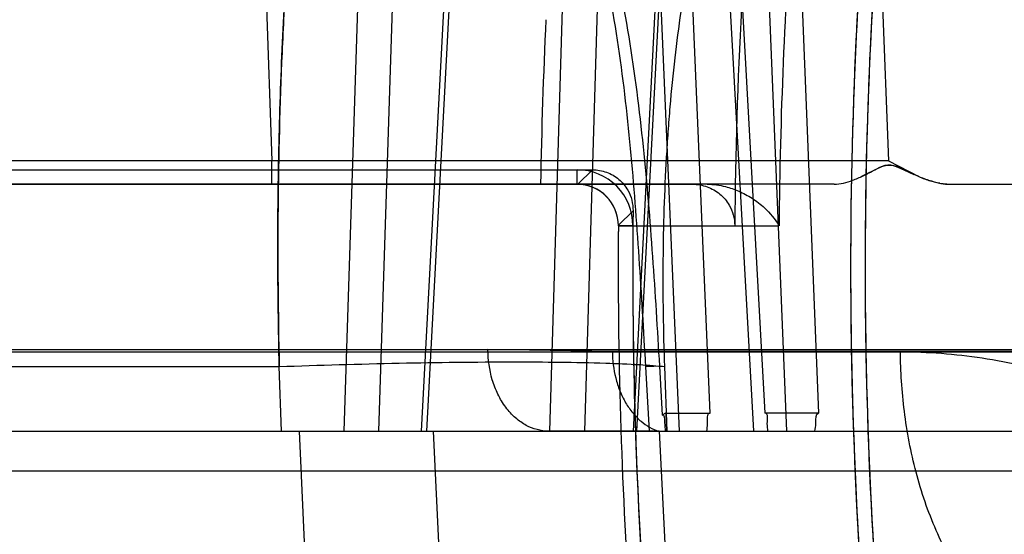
# Model space of a CAD drawing. Header units: millimetres. Extents: x 0 to 297, y 0 to 210.
# Tile 189 of 256: x 55.5595 to 55.6672, y 161.1943 to 161.2506. Entities that reach past the tile are written whole.
import ezdxf

# ---------------------------------------------------------------- set-up
doc = ezdxf.new("R2010")
doc.units = ezdxf.units.MM
doc.header["$LTSCALE"] = 16.335
doc.layers.get('0').update_dxf_attribs({"linetype": 'CONTINUOUS'})
for name, color, linetype in [('AXES_REF', 7, 'CONTINUOUS'), ('INTFCLR_1', 7, 'CONTINUOUS'), ('INTFCLR_144815', 7, 'CONTINUOUS'), ('INTFCLR_72935', 7, 'CONTINUOUS')]:
    doc.layers.add(name, color=color, linetype=linetype)

msp = doc.modelspace()

# ---------------------------------------------------------------- linework, layer by layer
at = {"color": 7, "linetype": 'Continuous'}
for radius in [8.7262453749, 8.7255, 8.6696226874]:
    msp.add_circle((57.5376079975, 154.4105885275), radius, dxfattribs=at)
msp.add_arc((57.5376079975, 154.4105885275), 8.64, 278.2771290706, 261.7228709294, dxfattribs=at)
at = {"layer": 'AXES_REF', "color": 9, "linetype": 'Continuous'}
msp.add_circle((57.5376079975, 154.4105885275), 7.9600610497, dxfattribs=at)
at = {"layer": 'INTFCLR_1', "color": 6, "linetype": 'Continuous'}
for p, q in [((55.5410994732, 161.2341754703), (55.6204798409, 161.2341754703)), ((55.539356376, 161.2325885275), (55.6204798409, 161.2325885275)), ((55.62497968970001, 161.2280516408), (55.63770143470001, 161.2280516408))]:
    msp.add_line(p, q, dxfattribs=at)
at = {"layer": 'INTFCLR_1', "color": 9, "linetype": 'Continuous'}
for p, q in [((55.6204798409, 161.2325885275), (55.6204798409, 161.2341754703)), ((55.6204798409, 161.2325885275), (55.6330948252, 161.2325885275)), ((55.6265665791, 161.2280386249), (55.6249796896, 161.2280516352))]:
    msp.add_line(p, q, dxfattribs=at)
at = {"layer": 'INTFCLR_1', "color": 6, "linetype": 'Continuous'}
for centre, radius, start, end in [((56.1693563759, 161.2235885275), 0.5189819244, 172.3704771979, 183.9851791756), ((56.1693563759, 161.2235885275), 0.5173949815, 172.3704773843, 183.986556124), ((56.1693563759, 161.2235885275), 0.5316736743, 176.9577900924, 179.5155018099), ((55.6204798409, 161.2280885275), 0.0060869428, 359.5302631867, 90.0000017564), ((55.6204798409, 161.2280885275), 0.0045, 359.5302672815, 89.99999995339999), ((56.1693563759, 161.2235885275), 0.5443949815, 179.5302673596, 183.9382576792), ((56.1693563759, 161.2235885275), 0.5428080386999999, 179.5302673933, 183.9452897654)]:
    msp.add_arc(centre, radius, start, end, dxfattribs=at)
msp.add_open_spline([(55.6330948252, 161.2325885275), (55.633633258, 161.2325885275), (55.6347168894, 161.2324017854), (55.6361359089, 161.2315904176), (55.6373425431, 161.2301724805), (55.6377051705, 161.2288508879), (55.63770195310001, 161.2280843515)], degree=3, knots=[0, 0, 0, 0, 0.2273337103, 0.4536497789, 0.6763549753, 1, 1, 1, 1], dxfattribs=at)
at = {"layer": 'INTFCLR_144815', "color": 9, "linetype": 'Continuous'}
for p, q in [((55.5979359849, 161.2979436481), (55.5949578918, 161.205588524)), ((55.6017221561, 161.2978494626), (55.5987433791, 161.2055885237)), ((55.6034656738, 161.205588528), (55.6083495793, 161.297943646)), ((55.6040469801, 161.2055885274), (55.6089220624, 161.2978494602)), ((55.6174933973, 161.2055885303), (55.6202509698, 161.2979436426)), ((55.62130781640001, 161.2055885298), (55.624066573, 161.2978494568)), ((55.631382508, 161.2979436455), (55.6265878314, 161.2055885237)), ((55.6317573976, 161.2978494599), (55.6269716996, 161.2055885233)), ((55.64340409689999, 161.2055885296), (55.6401246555, 161.2864339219)), ((55.64366936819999, 161.2865281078), (55.6468755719, 161.2075519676)), ((55.6359851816, 161.2742126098), (55.6397434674, 161.2055885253)), ((55.6410198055, 161.2075519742), (55.6373659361, 161.2743067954)), ((55.5860115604, 161.2652408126), (55.5871075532, 161.2351472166)), ((55.6533781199, 161.2652408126), (55.65451833, 161.2351472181)), ((55.629397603, 161.2577319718), (55.6316116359, 161.2055885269)), ((55.6350046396, 161.2075519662), (55.6328685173, 161.2578261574)), ((55.5871075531, 161.2351472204), (55.53940596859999, 161.2351472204)), ((55.5871075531, 161.2325885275), (55.5871075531, 161.2351472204)), ((55.6545192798, 161.2351472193), (55.5871075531, 161.2351472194)), ((55.6485866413, 161.2325885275), (55.450358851, 161.2325885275)), ((55.3837621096, 161.2142743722), (55.8519988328, 161.2142743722)), ((55.4107600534, 161.2145099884), (55.8628905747, 161.2145099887)), ((55.624327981, 161.214306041), (55.6107164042, 161.2145099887)), ((55.6727488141, 161.2143060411), (55.624327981, 161.2143060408)), ((55.5461420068, 161.2126538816), (55.5879058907, 161.2126538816)), ((55.58816327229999, 161.2055885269), (55.5879058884, 161.2126538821)), ((55.62977469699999, 161.2127138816), (55.6279794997, 161.2126068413)), ((55.6283751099, 161.2055885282), (55.6279794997, 161.2126068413)), ((55.6298176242, 161.207335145), (55.6295081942, 161.2127040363)), ((55.4197597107, 161.2055885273), (56.8759939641, 161.2055885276)), ((55.6294252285, 161.2055885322), (55.6308120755, 161.1786013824)), ((55.4892212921, 161.2012455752), (55.6739070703, 161.2012455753))]:
    msp.add_line(p, q, dxfattribs=at)
at = {"layer": 'INTFCLR_144815', "color": 6, "linetype": 'Continuous'}
for p, q in [((55.6545183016, 161.2351472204), (55.65784251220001, 161.233429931)), ((55.6545183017, 161.2351472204), (55.657842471, 161.2334298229)), ((55.6515374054, 161.2334220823), (55.653007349, 161.2341545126)), ((55.6578388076, 161.2334212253), (55.6562171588, 161.2341533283)), ((55.6612719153, 161.2325885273), (56.6116854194, 161.2325885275)), ((55.6300241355, 161.2126540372), (55.6302880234, 161.2055885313)), ((55.6302146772, 161.2075519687), (55.6350046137, 161.2075519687)), ((55.63028711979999, 161.2055885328), (55.6302155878, 161.2075521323)), ((55.6468755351, 161.2075519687), (55.6410197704, 161.2075519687)), ((55.5913416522, 161.1785885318), (55.5901219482, 161.2055885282)), ((55.604737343, 161.205588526), (55.6060265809, 161.178588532)), ((55.6294252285, 161.2055885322), (55.617343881, 161.2055885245))]:
    msp.add_line(p, q, dxfattribs=at)
at = {"layer": 'INTFCLR_144815', "color": 7, "linetype": 'Continuous'}
for p, q in [((55.6530429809, 161.2341724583), (55.6520144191, 161.23365167)), ((55.6538106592, 161.234529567), (55.6530429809, 161.2341724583)), ((55.6553614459, 161.2345285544), (55.6561787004, 161.2341712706)), ((55.6561787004, 161.2341712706), (55.6573053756, 161.2336506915)), ((55.6601390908, 161.2327002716), (55.6612719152, 161.2325885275))]:
    msp.add_line(p, q, dxfattribs=at)
at = {"layer": 'INTFCLR_144815', "color": 6, "linetype": 'Continuous'}
msp.add_lwpolyline([(55.6302155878, 161.2075521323), (55.63017295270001, 161.2075496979), (55.6301300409, 161.2075420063), (55.6300868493, 161.2075290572), (55.630043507, 161.2075110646), (55.6299998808, 161.2074878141), (55.629955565, 161.2074586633), (55.62991041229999, 161.2074233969), (55.6298645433, 161.2073822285), (55.6298179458, 161.2073351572)], dxfattribs=at)
at = {"layer": 'INTFCLR_144815', "color": 9, "linetype": 'Continuous'}
for points, knots in [([(55.5468763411, 161.2126538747), (55.5469579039, 161.2143140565), (55.54713492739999, 161.2176273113), (55.5475428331, 161.2241947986), (55.5483841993, 161.2353791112), (55.5496617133, 161.2479175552), (55.5510858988, 161.25865517), (55.5518655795, 161.2638700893), (55.55232917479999, 161.2667972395), (55.5534636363, 161.2736957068), (55.5555697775, 161.2847282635), (55.5584180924, 161.296043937), (55.5605358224, 161.3029960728), (55.561911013, 161.3071973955), (55.5643113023, 161.3137936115), (55.5679578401, 161.3219404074), (55.57154439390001, 161.327733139), (55.5733783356, 161.3301323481)], [0, 0, 0, 0, 0.0409634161, 0.0817682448, 0.1621610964, 0.3173623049, 0.3922819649, 0.429081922, 0.4473061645, 0.4653182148, 0.6013741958, 0.7239826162, 0.7526347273, 0.7804673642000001, 0.8329182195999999, 0.9255775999, 1, 1, 1, 1]), ([(55.6029989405, 161.3236738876), (55.6023520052, 161.3224285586), (55.6013926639, 161.3204168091), (55.6001892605, 161.3175809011), (55.5982973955, 161.3127290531), (55.5956702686, 161.304346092), (55.5936819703, 161.2955035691), (55.5924738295, 161.2889272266), (55.5916971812, 161.2843001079), (55.5904562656, 161.2757642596), (55.5893916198, 161.2656699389), (55.5887211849, 161.2565657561), (55.5884028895, 161.2511306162), (55.5879933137, 161.2427372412), (55.5876696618, 161.2299057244), (55.5877650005, 161.2184570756), (55.5879058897, 161.2126538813)], [0, 0, 0, 0, 0.0372726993, 0.0591480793, 0.081815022, 0.1755685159, 0.2921048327, 0.3223045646, 0.3531589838, 0.4167142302, 0.5513725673, 0.6226313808, 0.6591658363, 0.6959740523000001, 0.8458220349, 1, 1, 1, 1]), ([(55.5625411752, 161.3108060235), (55.5614825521, 161.3080220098), (55.55995785, 161.3035477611), (55.5583634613, 161.2981481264), (55.55741839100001, 161.2946935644), (55.5559785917, 161.2891477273), (55.5544062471, 161.2821958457), (55.5528783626, 161.2742942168), (55.5517927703, 161.2680539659), (55.550818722, 161.2618480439), (55.5495630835, 161.252879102), (55.5482225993, 161.2413286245), (55.54697448, 161.2271300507), (55.5463813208, 161.2175230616), (55.5461419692, 161.2126538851)], [0, 0, 0, 0, 0.0894776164, 0.1418886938, 0.1691245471, 0.1970664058, 0.3140128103, 0.3831519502, 0.4388267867, 0.5042844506, 0.5718586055, 0.7108822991, 0.8535472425, 1, 1, 1, 1]), ([(55.5879058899, 161.2126538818), (55.58780607, 161.2167610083), (55.5877264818, 161.2229059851), (55.5877642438, 161.2310572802), (55.5878969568, 161.2390158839), (55.58823628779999, 161.2487263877), (55.58882231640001, 161.2582690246), (55.5893689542, 161.2648028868), (55.5897179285, 161.2684553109), (55.5902635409, 161.273715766), (55.5912025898, 161.281273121), (55.592742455, 161.2907400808), (55.5939832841, 161.2967345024), (55.5946383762, 161.2995391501)], [0, 0, 0, 0, 0.1410920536, 0.2110289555, 0.2799367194, 0.4144452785, 0.5446820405, 0.6082294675, 0.6396124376, 0.6706863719, 0.7898572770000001, 0.9010878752, 1, 1, 1, 1]), ([(55.6295081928, 161.2127040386), (55.6292770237, 161.2166992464), (55.6287861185, 161.2247019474), (55.62780904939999, 161.2367207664), (55.6262954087, 161.2487687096), (55.6242553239, 161.2587749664), (55.6222056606, 161.2656876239), (55.6208085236, 161.2696302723), (55.6192469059, 161.2735533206), (55.616985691, 161.2783355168), (55.6142601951, 161.282874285), (55.6117832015, 161.2862973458), (55.6091181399, 161.289537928), (55.60615089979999, 161.2924963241), (55.60287991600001, 161.2950867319), (55.5994102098, 161.2974031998), (55.5965854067, 161.2988016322), (55.5946383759, 161.2995391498)], [0, 0, 0, 0, 0.1216132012, 0.243647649, 0.3663864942, 0.4904425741, 0.5534431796, 0.5853358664, 0.6175277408, 0.68173217, 0.7458615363, 0.7780820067, 0.8100580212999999, 0.8733073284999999, 0.9049126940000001, 0.9367292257, 1, 1, 1, 1]), ([(55.6279794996, 161.2126068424), (55.6277540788, 161.2165927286), (55.6272884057, 161.2245594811), (55.6264002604, 161.2364917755), (55.6250302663, 161.2483817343), (55.6231711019, 161.2582123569), (55.62128774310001, 161.2649811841), (55.6199970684, 161.2688221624), (55.6185599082, 161.2726302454), (55.6164683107, 161.2772600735), (55.61393726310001, 161.2816553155), (55.6116316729, 161.284964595), (55.60915211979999, 161.2880858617), (55.6063834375, 161.2909346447), (55.6033233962, 161.2934282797), (55.600081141, 161.2956544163), (55.5974329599, 161.2969989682), (55.5956058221, 161.2977072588)], [0, 0, 0, 0, 0.1248651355, 0.2496005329, 0.3741910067, 0.4990542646, 0.5620229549, 0.5937827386, 0.6257619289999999, 0.6893021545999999, 0.7524559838, 0.7840722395, 0.8153727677, 0.8770772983, 0.9078185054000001, 0.9387092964, 1, 1, 1, 1]), ([(55.6373659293, 161.2743067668), (55.6363104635, 161.271509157), (55.6351935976, 161.2679102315), (55.63408294, 161.2635055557), (55.6333738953, 161.2604233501), (55.6322437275, 161.2547436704), (55.6312785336, 161.2480082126), (55.63067687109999, 161.2419303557), (55.63039415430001, 161.2383057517), (55.63003434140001, 161.2327122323), (55.6297638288, 161.2241557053), (55.6298799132, 161.216521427), (55.63002414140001, 161.2126538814)], [0, 0, 0, 0, 0.1436399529, 0.1805795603, 0.218231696, 0.2955572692, 0.4587139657, 0.5448233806, 0.5889339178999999, 0.6333573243, 0.8140790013, 1, 1, 1, 1]), ([(55.61734387, 161.2055885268), (55.6165081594, 161.2055885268), (55.6151721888, 161.2059526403), (55.6136674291, 161.2070268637), (55.612615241, 161.208192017), (55.6117660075, 161.2096153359), (55.6109628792, 161.2117088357), (55.6107235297, 161.2134012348), (55.6107164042, 161.2145099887)], [0, 0, 0, 0, 0.205179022, 0.3231819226, 0.451374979, 0.5875859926, 0.7277792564, 1, 1, 1, 1]), ([(55.624327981, 161.214306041), (55.6243340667, 161.2133354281), (55.6245132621, 161.2118625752), (55.6251087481, 161.2100036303), (55.6257346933, 161.2087063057), (55.6265160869, 161.2075762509), (55.62765958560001, 161.2064081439), (55.62871128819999, 161.2058037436), (55.629425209, 161.2055885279)], [0, 0, 0, 0, 0.2712917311, 0.4095324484, 0.5443423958, 0.6724323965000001, 0.7915894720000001, 1, 1, 1, 1]), ([(55.6787281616, 161.1786014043), (55.677502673, 161.1786515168), (55.6746971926, 161.1791075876), (55.6704542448, 161.1810074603), (55.6662454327, 161.1843952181), (55.6625329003, 161.1890598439), (55.6595328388, 161.1947408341), (55.6573833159, 161.2010753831), (55.6563267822, 161.2066062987), (55.6559074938, 161.2110233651), (55.6558313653, 161.2132007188), (55.6558252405, 161.2142743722)], [0, 0, 0, 0, 0.079538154, 0.1823736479, 0.2978289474, 0.4265721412, 0.5663430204, 0.7123997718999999, 0.8588159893, 0.9303734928, 1, 1, 1, 1]), ([(55.655825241, 161.2142742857), (55.65881119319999, 161.2142735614), (55.6648602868, 161.2138170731), (55.6722970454, 161.2120824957), (55.6781319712, 161.2099717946), (55.68245932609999, 161.2079924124), (55.6859586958, 161.2060293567), (55.6886892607, 161.2042563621), (55.6904168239, 161.2030262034), (55.6914496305, 161.2022336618), (55.6918214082, 161.2019409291)], [0, 0, 0, 0, 0.231234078, 0.4677316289, 0.5888724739, 0.7112972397, 0.8358236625, 0.8991949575, 0.9633556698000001, 1, 1, 1, 1]), ([(55.5879058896, 161.2126538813), (55.59227812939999, 161.212812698), (55.6008197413, 161.2130595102), (55.6127175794, 161.2132039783), (55.62147592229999, 161.2131245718), (55.6265569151, 161.2129180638), (55.6286997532, 161.2127763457), (55.6296098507, 161.2126968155), (55.63002414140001, 161.2126538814)], [0, 0, 0, 0, 0.31149135, 0.6083491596, 0.8471123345, 0.934966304, 0.9703461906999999, 1, 1, 1, 1])]:
    msp.add_open_spline(points, degree=3, knots=knots, dxfattribs=at)
at = {"layer": 'INTFCLR_144815', "color": 7, "linetype": 'Continuous'}
for points, knots in [([(55.6485880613, 161.2325885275), (55.64892500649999, 161.2325885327), (55.6496136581, 161.2326857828), (55.65066276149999, 161.2330270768), (55.65180884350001, 161.2335367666), (55.65261034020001, 161.2339494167), (55.6530451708, 161.234172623)], [0, 0, 0, 0, 0.2119479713, 0.4329639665, 0.6925482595, 1, 1, 1, 1]), ([(55.653007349, 161.2341545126), (55.65334216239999, 161.2343295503), (55.6540619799, 161.2347448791), (55.6549531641, 161.23469306), (55.6553614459, 161.2345285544)], [0, 0, 0, 0, 0.4618756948, 1, 1, 1, 1]), ([(55.6530451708, 161.234172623), (55.6533959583, 161.2343566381), (55.65403139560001, 161.2347182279), (55.6552012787, 161.2346834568), (55.6558473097, 161.234330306), (55.6562173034, 161.234153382)], [0, 0, 0, 0, 0.3534792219, 0.6340315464, 1, 1, 1, 1]), ([(55.6562171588, 161.2341533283), (55.65585975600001, 161.2343260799), (55.6551220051, 161.2347310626), (55.6542130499, 161.2346995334), (55.6538106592, 161.234529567)], [0, 0, 0, 0, 0.4761020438, 1, 1, 1, 1]), ([(55.66013917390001, 161.2327002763), (55.6597349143, 161.2327747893), (55.6588858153, 161.2330051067), (55.6575686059, 161.2335168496), (55.656662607, 161.2339426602), (55.6561788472, 161.2341713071)], [0, 0, 0, 0, 0.2911740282, 0.6209901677, 1, 1, 1, 1]), ([(55.6578388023, 161.2334212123), (55.6582537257, 161.2332481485), (55.659040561, 161.2329555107), (55.6601906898, 161.2326624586), (55.6609258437, 161.232589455), (55.6612719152, 161.2325885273)], [0, 0, 0, 0, 0.3796636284, 0.7077397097, 1, 1, 1, 1])]:
    msp.add_open_spline(points, degree=3, knots=knots, dxfattribs=at)
msp.add_open_spline([(55.65304485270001, 161.2341732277), (55.6530330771, 161.2341670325), (55.6530213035, 161.2341608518), (55.6530095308, 161.2341546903)], degree=3, dxfattribs=at)
at = {"layer": 'INTFCLR_144815', "color": 6, "linetype": 'Continuous'}
for points, knots in [([(55.6298179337, 161.2073351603), (55.6300038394, 161.2075355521), (55.6300145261, 161.206234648), (55.63008447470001, 161.2059067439), (55.6301060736, 161.2055885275)], [0, 0, 0, 0, 0.4615030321, 1, 1, 1, 1]), ([(55.6346477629, 161.2055885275), (55.6346753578, 161.2058649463), (55.6348296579, 161.2063968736), (55.634616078, 161.2075519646), (55.6350046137, 161.2075519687)], [0, 0, 0, 0, 0.4169007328, 1, 1, 1, 1]), ([(55.6413367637, 161.2055885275), (55.6413163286, 161.2058648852), (55.64117883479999, 161.2063960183), (55.6414069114, 161.2075519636), (55.6410197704, 161.2075519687)], [0, 0, 0, 0, 0.4171785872, 1, 1, 1, 1]), ([(55.64647703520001, 161.2055885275), (55.6465091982, 161.2058799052), (55.6466673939, 161.2064094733), (55.6464993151, 161.207551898), (55.6468755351, 161.2075519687)], [0, 0, 0, 0, 0.4379470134, 1, 1, 1, 1])]:
    msp.add_open_spline(points, degree=3, knots=knots, dxfattribs=at)
at = {"layer": 'INTFCLR_72935', "color": 6, "linetype": 'Continuous'}
for p, q in [((55.55758249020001, 161.2341754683), (55.6221513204, 161.2341754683)), ((55.6346839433, 161.2325885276), (55.5393563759, 161.2325885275)), ((55.6204798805, 161.2325885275), (55.62054824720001, 161.2325880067))]:
    msp.add_line(p, q, dxfattribs=at)
at = {"layer": 'INTFCLR_72935', "color": 9, "linetype": 'Continuous'}
for p, q in [((55.620548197, 161.2325885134), (55.6221508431, 161.2341754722)), ((55.6265827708, 161.2296940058), (55.6249801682, 161.2281199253)), ((55.6249796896, 161.2280516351), (55.6425292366, 161.2280516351))]:
    msp.add_line(p, q, dxfattribs=at)
at = {"layer": 'INTFCLR_72935', "color": 6, "linetype": 'Continuous'}
for centre, radius, start, end in [((56.1693563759, 161.2235885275), 0.5189819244, 171.956117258, 183.9851791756), ((56.1693563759, 161.2235885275), 0.5173949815, 172.1087359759, 183.9865561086), ((55.6204798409, 161.2280885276), 0.0045, 359.5302673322, 89.1240385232), ((56.1693563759, 161.2235885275), 0.5428080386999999, 179.3555280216, 183.9452897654), ((56.1693563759, 161.2235885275), 0.5443949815, 179.5230715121, 183.9440080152)]:
    msp.add_arc(centre, radius, start, end, dxfattribs=at)
at = {"layer": 'INTFCLR_72935', "color": 9, "linetype": 'Continuous'}
for centre, radius, start, end in [((56.1693563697, 161.2235885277), 0.5268237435, 175.6272070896, 179.5145993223), ((56.1693563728, 161.2235885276), 0.5529522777, 177.2012025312, 179.0673973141)]:
    msp.add_arc(centre, radius, start, end, dxfattribs=at)
at = {"layer": 'INTFCLR_72935', "color": 6, "linetype": 'Continuous'}
for points, knots in [([(55.6221513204, 161.2341754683), (55.6226744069, 161.2341755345), (55.6237243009, 161.2339937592), (55.6250945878, 161.2331940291), (55.6262614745, 161.2317799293), (55.62659129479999, 161.2304633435), (55.6265826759, 161.2296939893)], [0, 0, 0, 0, 0.2251528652, 0.4477382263, 0.6688249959, 1, 1, 1, 1]), ([(55.6346839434, 161.2325885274), (55.6353617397, 161.2325885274), (55.6365553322, 161.2324294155), (55.63820617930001, 161.2318617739), (55.6396496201, 161.2310818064), (55.6411972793, 161.229881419), (55.64210138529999, 161.228781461), (55.6425292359, 161.2280700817)], [0, 0, 0, 0, 0.2158285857, 0.3786737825, 0.5539589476, 0.7356640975, 1, 1, 1, 1])]:
    msp.add_open_spline(points, degree=3, knots=knots, dxfattribs=at)

doc.saveas('drawing.dxf')
